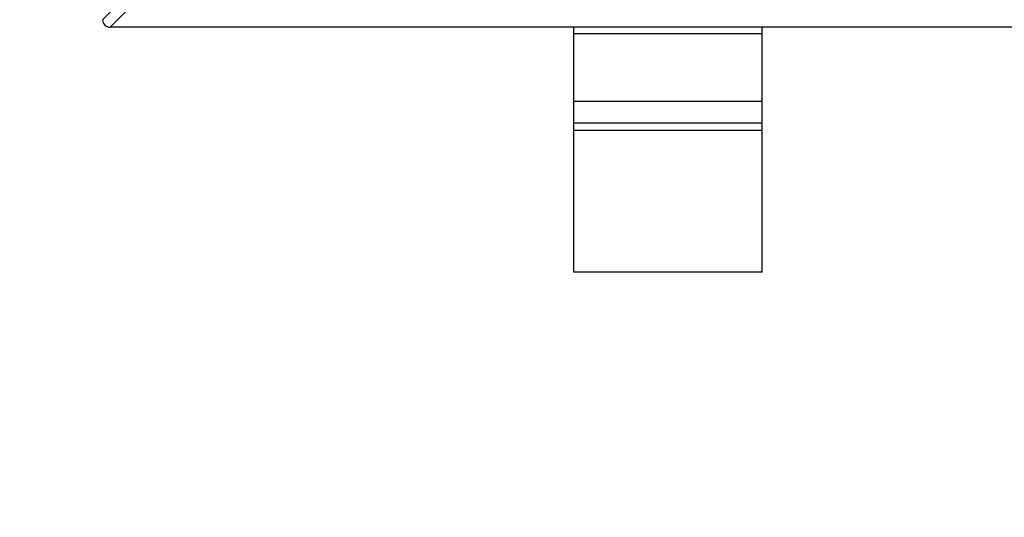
# Model space of a CAD drawing. Header units: inches. Extents: x -36 to 490, y -51 to 98.
# Tile 122 of 153: x 419.68 to 422.29, y 21.11 to 22.43. Entities that reach past the tile are written whole.
import ezdxf

# ---------------------------------------------------------------- set-up
doc = ezdxf.new("R2010")
doc.units = ezdxf.units.IN
doc.header["$LTSCALE"] = 1.21
doc.header["$MEASUREMENT"] = 0
doc.header["$PDMODE"] = 3
doc.header["$PDSIZE"] = 0.3125
doc.layers.get('0').update_dxf_attribs({"linetype": 'CONTINUOUS'})
doc.layers.get('Defpoints').update_dxf_attribs({"linetype": 'CONTINUOUS'})
doc.layers.add('DIM', color=3, linetype='CONTINUOUS')
doc.styles.get("Standard").update_dxf_attribs({"font": 'txt', "width": 0.8})
doc.dimstyles.get("Standard").update_dxf_attribs({"dimtxt": 0.15625, "dimasz": 0.1875, "dimexe": 0.125, "dimexo": 0.0625, "dimgap": 0.09, "dimtad": 0, "dimtih": 1, "dimtoh": 1, "dimzin": 4, "dimdsep": 46, "dimtxsty": 'Standard', "dimblk": '_FILLED', "dimblk1": '_FILLED', "dimblk2": '_FILLED', "dimcen": 0.09, "dimazin": 1, "dimtp": 0.01, "dimtm": 0.01, "dimtfac": 1, "dimtofl": 0, "dimtmove": 0, "dimatfit": 3, "dimldrblk": '_FILLED', "dimfxl": 1, "dimtolj": 1, "dimtzin": 4, "dimarcsym": 0})

# ---------------------------------------------------------------- blocks, each defined once
blk = doc.blocks.new('_FILLED')
at = {"color": 0, "linetype": 'ByBlock'}
blk.add_solid([(0, 0), (-1, 0.1667), (-1, -0.1667)], dxfattribs=at)
blk = doc.blocks.new('*D70')
at = {"layer": 'Defpoints', "color": 0}
for p in [(406.8003, 41.9888), (406.8003, -7.0611), (488.6342, -7.0611)]:
    blk.add_point(p, dxfattribs=at)
at = {"layer": 'DIM', "color": 0, "lineweight": -2}
for p, q in [((406.8628, 41.9888), (488.7592, 41.9888)), ((488.6342, 39.4488), (488.6342, 21.3872)), ((488.6342, -4.5211), (488.6342, 13.5405)), ((406.8628, -7.0611), (488.7592, -7.0611))]:
    blk.add_line(p, q, dxfattribs=at)
at = {"layer": 'DIM', "color": 0, "lineweight": -2, "xscale": 2.54, "yscale": 2.54, "zscale": 2.54}
for p, rotation in [((488.6342, 41.9888), 90), ((488.6342, -7.0611), 270)]:
    blk.add_blockref('_FILLED', p, dxfattribs=dict(at, rotation=rotation))
at = {"layer": 'DIM', "color": 0, "insert": (488.6342, 17.4638), "char_height": 2.5, "attachment_point": 5, "rotation": 90, "line_spacing_factor": 2.5}
blk.add_mtext('\\A1;49.05', dxfattribs=at)

msp = doc.modelspace()

# ---------------------------------------------------------------- linework, layer by layer
at = {"color": 7, "linetype": 'Continuous'}
for p, q in [((419.8995, 22.4269), (419.9909, 22.5184)), ((420.0106, 22.4987), (419.9192, 22.4072)), ((422.8795, 22.4072), (419.9195, 22.4072)), ((421.1495, 21.7572), (421.1495, 22.4072)), ((421.6495, 22.3895), (421.1495, 22.3895)), ((421.6495, 21.7572), (421.6495, 22.4072)), ((421.1495, 22.2112), (421.6495, 22.2112)), ((421.1495, 22.1532), (421.6495, 22.1532)), ((421.6495, 22.1334), (421.1495, 22.1334)), ((421.6495, 21.7572), (421.1495, 21.7572))]:
    msp.add_line(p, q, dxfattribs=at)
msp.add_arc((419.9195, 22.4272), 0.02, 180, 270, dxfattribs=at)

# ---------------------------------------------------------------- dimensions: what is measured, and where the dimension line sits
at = {"layer": 'DIM'}
dim = msp.add_linear_dim(base=(488.6342, -7.0611), p1=(406.8003, 41.9888), p2=(406.8003, -7.0611), angle=90, dimstyle='Standard', override={"dimtxt": 2.5, "dimasz": 2.54, "dimtih": 0, "dimtoh": 0, "dimzin": 0, "dimcen": 0.198, "dimadec": 0, "dimazin": 0, "dimtp": 0, "dimtm": 0, "dimtdec": 4, "dimtzin": 0}, dxfattribs=at)
dim.commit()
dim.dimension.update_dxf_attribs({"geometry": '*D70', "text_midpoint": (488.6342, 17.4638)})

doc.saveas('drawing.dxf')
